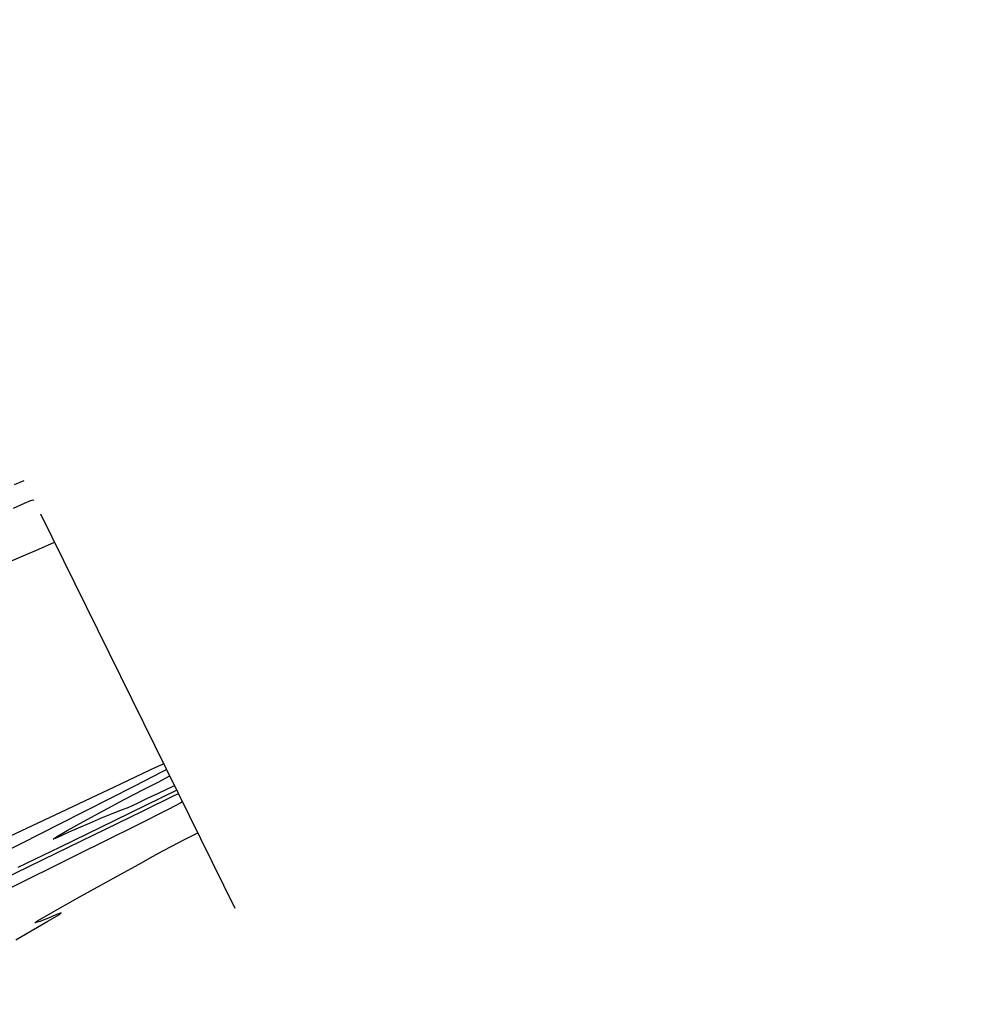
# Model space of a CAD drawing. Extents: x 3249832 to 3255657, y 13789405 to 13793316.
# Tile 183 of 256: x 3255373 to 3255482, y 13790098 to 13790210. Entities that reach past the tile are written whole.
import ezdxf

# ---------------------------------------------------------------- set-up
doc = ezdxf.new("R2010")
doc.units = 0
doc.header["$LTSCALE"] = 100
doc.header["$MEASUREMENT"] = 0
doc.linetypes.add('DASHED', pattern=[0.75, 0.5, -0.25])
for name, color, linetype in [('GRATIO_CON', 10, 'CONTINUOUS'), ('PLAN', 7, 'CONTINUOUS'), ('TARGETS_EAST', 7, 'CONTINUOUS')]:
    doc.layers.add(name, color=color, linetype=linetype)

# ---------------------------------------------------------------- blocks, each defined once
blk = doc.blocks.new('Gratio_032316_contours')
at = {"layer": 'GRATIO_CON', "color": 1, "linetype": 'Continuous', "flags": 128}
for points in [[(3255371.23, 13790147.94), (3255373.09, 13790148.71), (3255374.89, 13790149.48), (3255376.66, 13790150.27)], [(3255372.01, 13790154.16), (3255373.27, 13790154.71), (3255373.98, 13790155), (3255374.25, 13790155.08), (3255374.31, 13790155.05)], [(3255372.11, 13790156.83), (3255373.2, 13790157.3)], [(3255391.21, 13790120.74), (3255391.21, 13790120.75), (3255391.21, 13790120.74), (3255391.22, 13790120.73), (3255391.03, 13790120.62), (3255389.66, 13790119.91), (3255385.91, 13790118.03), (3255379.16, 13790114.68), (3255371.01, 13790110.63)], [(3255372.28, 13790105.06), (3255374.01, 13790106.07), (3255375.92, 13790107.16), (3255377.24, 13790107.93), (3255377.42, 13790108.11), (3255376.8, 13790107.88), (3255375.97, 13790107.53), (3255375.39, 13790107.29), (3255375.03, 13790107.15), (3255374.71, 13790107.05), (3255374.44, 13790106.97), (3255374.73, 13790107.2), (3255376.24, 13790108.08), (3255379.32, 13790109.81), (3255383.05, 13790111.88), (3255386.2, 13790113.63), (3255387.89, 13790114.57), (3255388.57, 13790114.95), (3255389.07, 13790115.22), (3255390.02, 13790115.71), (3255391.38, 13790116.41), (3255392.95, 13790117.21)]]:
    blk.add_lwpolyline(points, dxfattribs=at)
at = {"layer": 'GRATIO_CON', "color": 5, "linetype": 'Continuous', "flags": 128}
for points in [[(3255390.76, 13790121.65), (3255390.25, 13790121.41), (3255386.65, 13790119.66), (3255376.9, 13790114.91), (3255359.45, 13790106.4)], [(3255370.94, 13790116.53), (3255378.09, 13790119.91), (3255384.2, 13790122.81), (3255387.62, 13790124.42), (3255388.89, 13790125.01), (3255389.07, 13790125.09)], [(3255390.56, 13790122.06), (3255383.51, 13790118.62), (3255377.23, 13790115.56), (3255372.5, 13790113.26)], [(3255361.95, 13790110.46), (3255377.26, 13790118.23), (3255385.81, 13790122.58), (3255388.95, 13790124.18), (3255389.4, 13790124.42)], [(3255390.32, 13790122.56), (3255390.28, 13790122.56), (3255390.06, 13790122.47), (3255389.48, 13790122.2), (3255388.44, 13790121.7), (3255387.21, 13790121.11), (3255386.14, 13790120.6), (3255385.48, 13790120.29), (3255385, 13790120.08), (3255384.36, 13790119.82), (3255383.31, 13790119.41), (3255381.98, 13790118.87), (3255380.6, 13790118.3), (3255379.36, 13790117.77), (3255378.3, 13790117.29), (3255377.42, 13790116.88), (3255376.75, 13790116.59), (3255376.5, 13790116.51), (3255376.89, 13790116.78), (3255378.1, 13790117.48), (3255379.95, 13790118.52), (3255382.2, 13790119.74), (3255384.59, 13790121), (3255386.79, 13790122.14), (3255388.47, 13790122.99), (3255389.38, 13790123.47), (3255389.72, 13790123.65), (3255389.76, 13790123.69)]]:
    blk.add_lwpolyline(points, dxfattribs=at)

msp = doc.modelspace()

# ---------------------------------------------------------------- linework, layer by layer
at = {"layer": 'PLAN', "color": 8, "linetype": 'DASHED'}
msp.add_line((3253817.29, 13793315.6), (3255656.88, 13789581.47), dxfattribs=at)

# ---------------------------------------------------------------- block references
at = {"layer": 'TARGETS_EAST'}
msp.add_blockref('Gratio_032316_contours', (0, 0), dxfattribs=at)

doc.saveas('drawing.dxf')
